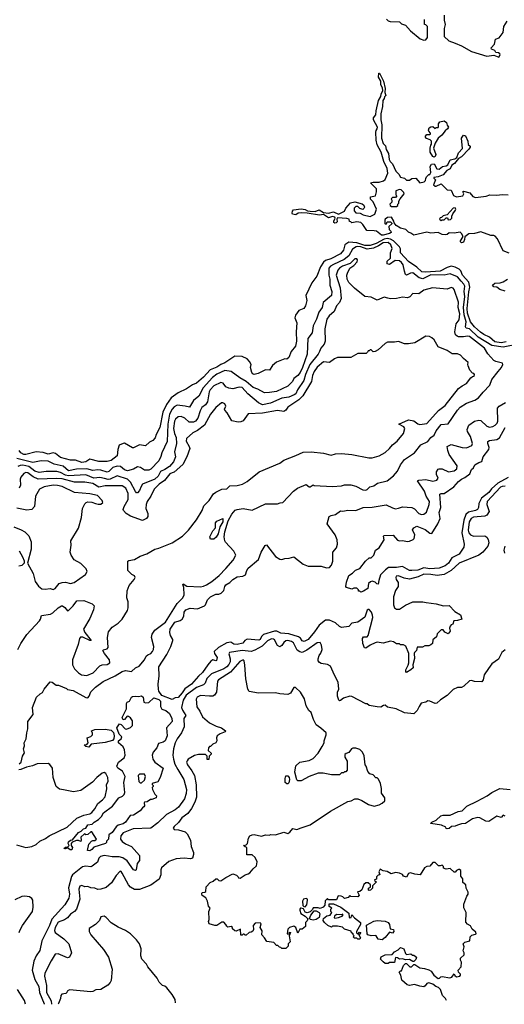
# Model space of a CAD drawing. Extents: x 2239805 to 2396427, y 665731 to 772158.
# Tile 51 of 256: x 2322804 to 2327577, y 669809 to 679512. Entities that reach past the tile are written whole.
import ezdxf

# ---------------------------------------------------------------- set-up
doc = ezdxf.new("R2010")
doc.units = 0

msp = doc.modelspace()

# ---------------------------------------------------------------- linework, layer by layer
at = {"layer": '0CON05XD'}
for points in [[(2326416.4, 679516.4), (2326435, 679500), (2326453.9, 679493.9), (2326545, 679490), (2326565, 679472.5), (2326605, 679457.5), (2326655, 679402.5), (2326747.5, 679325), (2326785, 679310), (2326805, 679312.5), (2326820, 679335), (2326820, 679445), (2326805, 679460), (2326790, 679465), (2326792.5, 679515)], [(2326985, 679557.5), (2326983.9, 679506.1), (2326993.8, 679465), (2326986.2, 679425), (2326986.2, 679345), (2327030, 679305), (2327095, 679281.4), (2327155, 679255.6), (2327255, 679197.1), (2327405, 679152.5), (2327475, 679162.5), (2327525, 679143.3), (2327536.2, 679165), (2327532.5, 679175), (2327520, 679185), (2327495, 679190), (2327485, 679207.5), (2327451.7, 679221.7), (2327447.5, 679235), (2327480.7, 679269.3), (2327491.2, 679318.8), (2327526.4, 679333.6), (2327565, 679387.5), (2327573.3, 679445), (2327605, 679497.5)], [(2327625, 677212.5), (2327564.5, 677234.5), (2327510.9, 677350.9), (2327488.1, 677378.1), (2327475, 677384), (2327445, 677386), (2327345, 677420), (2327285, 677404.3), (2327228, 677402), (2327187.5, 677372.5), (2327186.2, 677345), (2327175, 677320), (2327155, 677312.5), (2327143, 677327), (2327172.5, 677375), (2327156.7, 677405), (2327143.3, 677416.7), (2327085, 677407.5), (2327035, 677410), (2327015, 677396.7), (2326995, 677393.3), (2326965, 677396.7), (2326926.1, 677416.1), (2326855, 677407.5), (2326815, 677417.5), (2326685, 677387.5), (2326658.3, 677408.3), (2326635, 677417.5), (2326606.1, 677446.1), (2326555, 677457.5), (2326513.6, 677483.6), (2326491.7, 677511.7), (2326490, 677525), (2326465, 677567.5), (2326428.3, 677561.7), (2326403.6, 677546.4), (2326400, 677535), (2326400, 677505), (2326405, 677500), (2326418.3, 677501.7), (2326425, 677520), (2326455, 677520), (2326468.3, 677508.3), (2326468.3, 677501.7), (2326440, 677475), (2326442.5, 677445), (2326459.3, 677429.3), (2326462.5, 677415), (2326447.5, 677405), (2326385, 677387.5), (2326368, 677388), (2326317, 677427), (2326295, 677432.5), (2326223, 677433), (2326183.3, 677495), (2326165, 677513.3), (2326125, 677521.2), (2326075, 677510), (2326065, 677520), (2326051.7, 677521.7), (2326050, 677545), (2326025, 677553.3), (2325935, 677560), (2325927.5, 677545), (2325930.7, 677519.3), (2325920.7, 677509.3), (2325907, 677507), (2325897.5, 677515), (2325896.7, 677525), (2325910, 677555), (2325907.5, 677565), (2325885, 677573.8), (2325845, 677560), (2325795, 677591.2), (2325756.1, 677586.1), (2325635, 677606.7), (2325575, 677610), (2325546.1, 677603.9), (2325525, 677590), (2325492.5, 677595), (2325486.7, 677605), (2325490, 677625), (2325501.7, 677638.3), (2325575, 677647.5), (2325615, 677641.2), (2325638, 677628), (2325666.4, 677623.6), (2325715, 677622.5), (2325755, 677637.5), (2325795, 677612.5), (2325845, 677606.7), (2325895, 677618.8), (2325945, 677596.2), (2326003.9, 677626.1), (2326017.5, 677655), (2326063.6, 677706.4), (2326105, 677717.5), (2326176.1, 677696.1), (2326193.6, 677683.6), (2326198.8, 677665), (2326195, 677650), (2326185, 677642.5), (2326155, 677652.5), (2326135, 677670), (2326115, 677670), (2326100, 677655), (2326098.3, 677628.3), (2326115, 677607.5), (2326156.4, 677606.4), (2326188.3, 677588.3), (2326255, 677572), (2326303.3, 677595), (2326320, 677645), (2326287, 677717), (2326260, 677745), (2326260, 677765), (2326310, 677775), (2326320, 677815), (2326320, 677845), (2326260, 677905), (2326285, 677912.5), (2326345, 677912.5), (2326387, 677923), (2326402.5, 677937.5), (2326431.7, 677998.3), (2326423.8, 678045), (2326389.2, 678115), (2326363.3, 678205), (2326325, 678280), (2326314, 678325), (2326313.3, 678405), (2326315, 678420), (2326326.7, 678435), (2326327, 678453), (2326290, 678525), (2326290, 678545), (2326311.2, 678575), (2326314.3, 678615), (2326337.5, 678715), (2326362.5, 678755), (2326363, 678777), (2326380, 678815), (2326377, 678837), (2326360, 678875), (2326360, 678905), (2326337.5, 678945), (2326342.5, 678985), (2326347.5, 678985), (2326386.2, 678905), (2326402.5, 678835), (2326400, 678795), (2326410, 678765), (2326397.5, 678752.5), (2326393.3, 678736.7), (2326382.5, 678715), (2326378.8, 678655), (2326361.2, 678585), (2326362, 678525), (2326370.8, 678475), (2326366.7, 678345), (2326383, 678293), (2326407.7, 678267.7), (2326412.3, 678232.3), (2326435.8, 678195), (2326442.5, 678135), (2326453.6, 678113.6), (2326475, 678092.5), (2326507.7, 678017.7), (2326539.3, 677989.3), (2326555, 677960), (2326595, 677950), (2326615, 677930), (2326645, 677930), (2326665, 677947.5), (2326705, 677948.8), (2326745, 677903.3), (2326787, 677913), (2326801.7, 677928.3), (2326803, 677947), (2326812.5, 677965), (2326833.9, 677986.1), (2326842.5, 677987.5), (2326852.5, 678005), (2326847.5, 678065), (2326861.7, 678088.3), (2326885, 678090), (2326911.7, 678041.7), (2326935, 678037.5), (2326967.5, 678065), (2327005, 678071.2), (2327019.5, 678080.5), (2327045, 678132.5), (2327088.8, 678141.2), (2327110, 678155), (2327125, 678200), (2327167, 678243), (2327156.7, 678345), (2327175, 678372.5), (2327196.1, 678366.1), (2327217.5, 678315), (2327223, 678283), (2327240, 678265), (2327240, 678255), (2327227.5, 678235), (2327155, 678160), (2327127, 678143), (2327087.5, 678095), (2327060.7, 678079.3), (2327045, 678043.3), (2327012.5, 678025), (2326975, 677982.5), (2326925, 677962.5), (2326881.7, 677958.3), (2326881.7, 677951.7), (2326900, 677935), (2326880, 677885), (2326895, 677870), (2326905, 677870), (2326955, 677893.3), (2327015, 677836), (2327055, 677833.3), (2327078.3, 677778.3), (2327105, 677766), (2327170, 677775), (2327177.5, 677795), (2327167.5, 677815), (2327175, 677822.5), (2327236.7, 677805), (2327268.6, 677768.6), (2327295, 677760), (2327397.7, 677772.3), (2327435, 677786.2), (2327505, 677783.3), (2327555, 677790.5), (2327614.5, 677785.5)], [(2326885, 678157.5), (2326875, 678162.5), (2326847.5, 678205), (2326847.5, 678245), (2326852.5, 678275), (2326860, 678285), (2326860, 678315), (2326847, 678327), (2326811.7, 678341.7), (2326800, 678355), (2326800, 678365), (2326815, 678380), (2326845, 678380), (2326850, 678385), (2326850, 678395), (2326833, 678413), (2326830, 678425), (2326837.5, 678445), (2326855, 678456.7), (2326875, 678460), (2326895, 678440), (2326905, 678450), (2326925, 678450), (2326930, 678455), (2326930, 678485), (2326942.5, 678505), (2326985, 678516.7), (2327008.3, 678498.3), (2327013, 678473), (2327027, 678453), (2327017.5, 678435), (2326993.6, 678416.4), (2326962.5, 678375), (2326926.1, 678343.9), (2326897.5, 678295), (2326880, 678245), (2326903.3, 678185), (2326895, 678163.3), (2326885, 678157.5)], [(2326515, 677670), (2326528.3, 677681.7), (2326530, 677695), (2326540, 677705), (2326540, 677725), (2326551.7, 677748.3), (2326590, 677795), (2326588.3, 677808.3), (2326560, 677835), (2326545, 677840), (2326510, 677825), (2326510, 677785), (2326520, 677775), (2326505, 677760), (2326475, 677760), (2326461.7, 677748.3), (2326470, 677735), (2326470, 677715), (2326450, 677695), (2326451.7, 677681.7), (2326465, 677670), (2326515, 677670)], [(2326955, 677532.5), (2326965, 677540), (2326985, 677540), (2327005, 677560), (2327018.3, 677558.3), (2327025, 677540), (2327048.3, 677541.7), (2327060, 677555), (2327060, 677575), (2327071.7, 677598.3), (2327096.7, 677635), (2327100, 677645), (2327095, 677657.5), (2327072.5, 677655), (2327015, 677590), (2326975, 677580), (2326958.3, 677561.7), (2326945, 677560), (2326940, 677545), (2326955, 677532.5)], [(2327735, 676319.3), (2327565, 676285.2), (2327455, 676300.3), (2327320.4, 676385), (2327235, 676466.9), (2327202.5, 676472.5), (2327193.8, 676483.8), (2327201.7, 676535), (2327183.4, 676605), (2327174.8, 676675), (2327188, 676785), (2327182.2, 676835), (2327187.2, 676885), (2327178.9, 676905), (2327154, 676935), (2327115, 676976.8), (2327045, 677006.2), (2326985, 676995.2), (2326855, 676996.8), (2326775, 676958.6), (2326738.1, 676968.1), (2326675, 677016.4), (2326655, 677013.3), (2326615, 676993.3), (2326605, 677002.5), (2326592.7, 677032.7), (2326581.2, 677095), (2326565, 677119.5), (2326545, 677134.4), (2326502.1, 677137.9), (2326445, 677098.6), (2326422.5, 677105), (2326425, 677133.3), (2326456.4, 677163.6), (2326457.5, 677215), (2326472.5, 677257.5), (2326459.6, 677295), (2326433.3, 677315), (2326385, 677314.7), (2326337.2, 677282.8), (2326289.4, 677260.6), (2326225, 677250), (2326165, 677273.1), (2326135, 677277), (2326117.5, 677272.5), (2326080.7, 677249.3), (2326046.1, 677183.9), (2325999.7, 677149.7), (2325895, 677101.2), (2325865, 677083.1), (2325850.4, 677065), (2325847.7, 676995), (2325857.5, 676955), (2325857.9, 676895), (2325878.9, 676835), (2325875.5, 676795), (2325793.3, 676725), (2325782.2, 676675), (2325750.2, 676629.8), (2325728.3, 676561.7), (2325695, 676496.7), (2325684.6, 676425), (2325641.1, 676368.9), (2325636, 676215), (2325590.8, 676085), (2325566.4, 676035), (2325545, 676004.4), (2325505.8, 675975), (2325491.4, 675945), (2325445, 675901.4), (2325335, 675848.6), (2325265, 675839.4), (2325215, 675835.8), (2325150.9, 675870.9), (2325105, 675886.2), (2325035, 675947.7), (2324973.7, 675983.7), (2324886.6, 676046.6), (2324825, 676055.3), (2324745, 676017.5), (2324703.6, 675985), (2324612.3, 675885), (2324568, 675802), (2324515, 675759.2), (2324476.9, 675693.1), (2324435, 675704.3), (2324355, 675713.1), (2324325, 675697.8), (2324305, 675673.1), (2324281.3, 675625), (2324261.9, 675525), (2324255.5, 675355), (2324203.1, 675245), (2324193.6, 675206.4), (2324175.4, 675164.6), (2324095, 675084), (2324075.7, 675074.3), (2324035, 675074.3), (2323995, 675098.6), (2323965, 675104.4), (2323925, 675081.2), (2323865, 675065.8), (2323836.2, 675075), (2323798.3, 675108.3), (2323765, 675111.9), (2323721.4, 675098.6), (2323680.9, 675059.1), (2323665, 675051.5), (2323605, 675072.3), (2323575, 675075.4), (2323525, 675069.6), (2323466.8, 675086.8), (2323365, 675083.7), (2323285, 675067.1), (2323233.7, 675113.7), (2323145, 675130.8), (2323085, 675160.8), (2323016.7, 675163.3), (2322932.5, 675147.5), (2322776.6, 675186.6)], [(2327595, 676337.6), (2327545, 676327.3), (2327485, 676337.6), (2327433.1, 676383.1), (2327375, 676409.3), (2327341.7, 676431.7), (2327285, 676483.9), (2327245.6, 676535), (2327215, 676620.8), (2327210.2, 676665), (2327229.2, 676830.8), (2327236.7, 676875), (2327228.9, 676925), (2327164.7, 676995), (2327147.7, 677037.7), (2327133.6, 677053.6), (2327095, 677074.5), (2327055, 677084.6), (2327015, 677071.1), (2326945.5, 677034.5), (2326805.3, 677025.3), (2326765, 677028.1), (2326715, 677073.3), (2326635, 677130), (2326556.2, 677215), (2326555.5, 677255), (2326545.5, 677275), (2326485, 677332), (2326455, 677350.3), (2326425, 677354.3), (2326395, 677348.7), (2326314.2, 677305.8), (2326255, 677286.3), (2326205, 677288.4), (2326125, 677312.1), (2326045, 677320.8), (2326008.2, 677295), (2325995, 677239.2), (2325965, 677203.5), (2325868.8, 677155), (2325815, 677140), (2325795, 677122), (2325765.7, 677075), (2325730, 676985), (2325680.5, 676919.5), (2325623.8, 676795), (2325631.2, 676745), (2325617.7, 676692.3), (2325603, 676667), (2325555, 676646.2), (2325519.4, 676600.6), (2325514.4, 676575), (2325533.8, 676525), (2325526.2, 676435), (2325532, 676345), (2325520, 676295), (2325477.6, 676242.4), (2325455, 676182.5), (2325435, 676167.5), (2325415, 676170), (2325333.4, 676136.6), (2325293.8, 676105), (2325265, 676056.7), (2325225, 676061.2), (2325152.5, 676025), (2325115, 676014.4), (2325100.7, 676020.7), (2325090.6, 676035), (2325078.8, 676085), (2325083.3, 676115), (2325066.7, 676145), (2325045, 676170), (2324994, 676194), (2324922.7, 676197.3), (2324825, 676131.4), (2324784.7, 676115.3), (2324745, 676087.5), (2324679.5, 676060.5), (2324615, 675990.6), (2324545, 675930), (2324505, 675914), (2324445.7, 675874.3), (2324365, 675836.2), (2324294.6, 675785.4), (2324251.4, 675718.6), (2324214.4, 675645), (2324185, 675493.3), (2324147.5, 675425), (2324137.4, 675392.6), (2324116.7, 675365), (2324082.1, 675347.9), (2324045, 675314), (2323985, 675324), (2323923.9, 675293.9), (2323914.1, 675294.1), (2323835, 675337.5), (2323823, 675337), (2323785, 675320), (2323772.3, 675277.7), (2323765, 675213.3), (2323705, 675167.5), (2323665, 675159.4), (2323585, 675158.6), (2323495, 675181.2), (2323456.7, 675155), (2323415, 675148.6), (2323355, 675172.5), (2323305, 675172.5), (2323205, 675197.8), (2323155.4, 675235.4), (2323135, 675242.5), (2323085, 675231.1), (2323035, 675245.8), (2322965, 675253.1), (2322865, 675228.1), (2322845, 675228.1), (2322814.5, 675244.5), (2322800, 675265)], [(2324696, 673975), (2324768, 674035), (2324835.4, 674104.6), (2324906.2, 674185), (2324933.3, 674235), (2324912.5, 674275), (2324831.7, 674361.7), (2324823.3, 674375), (2324816.7, 674415), (2324824, 674465), (2324859.2, 674575), (2324892.4, 674637.6), (2324925, 674678.8), (2324945, 674686.7), (2325005, 674693.8), (2325093, 674677), (2325225, 674740), (2325345, 674742.5), (2325368.3, 674751.7), (2325397, 674753), (2325500, 674865), (2325540, 674895), (2325625, 674932.5), (2325655, 674910), (2325665, 674910), (2325695, 674927.5), (2325705, 674922.5), (2325885, 674912.5), (2325973, 674917), (2326005, 674927.5), (2326065, 674926.7), (2326115, 674916.7), (2326185, 674880), (2326213, 674877), (2326225, 674882.5), (2326253, 674907), (2326291.7, 674918.3), (2326330, 674945), (2326423.6, 674966.4), (2326485, 675016.7), (2326525.8, 675064.2), (2326555.8, 675124.2), (2326595, 675178.8), (2326693.3, 675245), (2326755, 675323.8), (2326823.8, 675355), (2326855, 675394), (2326885, 675418.8), (2326905, 675458.8), (2326955, 675523.8), (2327025, 675528), (2327116.4, 675663.6), (2327144, 675695), (2327205, 675734.2), (2327285.8, 675764.2), (2327323.9, 675786.1), (2327368.3, 675841.7), (2327435, 675910), (2327454.6, 675965.4), (2327516.2, 676045), (2327550, 676085), (2327562.5, 676115), (2327558.3, 676128.3), (2327492.7, 676142.7), (2327475, 676153.8), (2327415, 676218.8), (2327380.8, 676275), (2327235, 676389.5), (2327215, 676393.5), (2327175, 676386.4), (2327127.8, 676387.8), (2327111.7, 676391.7), (2327096.2, 676406.2), (2327088.9, 676435), (2327099.1, 676495), (2327104.6, 676515.4), (2327132.5, 676555), (2327138.2, 676615), (2327122.1, 676675), (2327125, 676727.5), (2327084.1, 676854.1), (2327075, 676866.2), (2327055, 676873.8), (2327015, 676856.2), (2326869.3, 676870.7), (2326784.1, 676845.9), (2326735, 676810), (2326675, 676813.3), (2326647.9, 676782.1), (2326625, 676771.4), (2326575, 676778), (2326515, 676766), (2326455, 676762.5), (2326431.2, 676768.8), (2326393.9, 676776.1), (2326325, 676747.5), (2326265, 676776.7), (2326205, 676783.3), (2326102.5, 676865), (2326045, 676922.5), (2326031.2, 676955), (2326028, 676995), (2326032.9, 677015), (2326057.1, 677062.9), (2326095, 677090), (2326129.2, 677125), (2326132, 677145), (2326125, 677153.8), (2326105, 677155.7), (2326060.8, 677109.2), (2325985, 677083.1), (2325954.4, 677065), (2325936.7, 677045), (2325922.5, 676995), (2325960.5, 676870.5), (2325971.4, 676765), (2325953.5, 676725), (2325925, 676693.8), (2325903, 676637), (2325852, 676595), (2325830.3, 676559.7), (2325809.4, 676465), (2325812.5, 676345), (2325802.5, 676315), (2325771.9, 676275), (2325757.2, 676242.8), (2325743.8, 676215), (2325661.1, 676115), (2325619.2, 676015), (2325602.1, 675957.9), (2325540.6, 675865), (2325524.5, 675825.5), (2325508, 675815), (2325455, 675791.2), (2325385, 675783.6), (2325275, 675734.5), (2325195, 675715.5), (2325155, 675735.6), (2325051.4, 675825), (2324995, 675886.9), (2324965, 675891.5), (2324905, 675874.5), (2324865, 675880), (2324836, 675895), (2324808.8, 675928.8), (2324785, 675938), (2324717.1, 675905), (2324681.8, 675865), (2324670.5, 675845), (2324653.8, 675745), (2324635, 675716.9), (2324599.1, 675690.9), (2324582.5, 675657.5), (2324557.8, 675585), (2324535, 675556.9), (2324515, 675545.5), (2324475, 675545.6), (2324432, 675585), (2324395, 675601.9), (2324365, 675598.6), (2324337.5, 675575), (2324328.1, 675555), (2324320.4, 675485), (2324330.5, 675435), (2324346.4, 675395), (2324350, 675335), (2324329.2, 675255), (2324339.2, 675205), (2324320.8, 675155), (2324281.2, 675108.8), (2324235, 675078.5), (2324189.8, 675060.2), (2324166.7, 675015), (2324134.3, 674985), (2324015.4, 674934.6), (2323999.3, 674910.7), (2323985, 674871.2), (2323965, 674848), (2323955, 674848.8), (2323945, 674862), (2323895, 674955.5), (2323865, 674985.3), (2323765, 675018.1), (2323695, 674983.7), (2323675, 674981.6), (2323640.9, 674989.1), (2323595, 674998.9), (2323535, 674993.2), (2323455, 675026.7), (2323285, 675015.6), (2323254.2, 675024.2), (2323205, 675051.1), (2323168.5, 675058.5), (2323065, 675058.2), (2322995, 675048.8), (2322955, 675063.4), (2322895, 675108.4), (2322836.6, 675123.4), (2322809.8, 675120.2), (2322785, 675108.9)], [(2327585, 676837.5), (2327534.1, 676854.1), (2327505, 676877.5), (2327475, 676880), (2327460, 676895), (2327483, 676917), (2327535, 676920), (2327565, 676930), (2327610, 676955)], [(2322784.6, 673305.4), (2322814.6, 673365.4), (2322875, 673452.5), (2323000.5, 673589.5), (2323010.6, 673605), (2323018.8, 673641.2), (2323107.5, 673655), (2323132.3, 673667.7), (2323182.6, 673717.4), (2323215, 673735.8), (2323225.6, 673735.6), (2323250.3, 673720.3), (2323275, 673686.7), (2323285, 673688.8), (2323331.4, 673735), (2323365.9, 673784.1), (2323435, 673788), (2323517, 673757), (2323537.5, 673735), (2323532.5, 673695), (2323495, 673612.5), (2323433.8, 673505), (2323444.5, 673474.5), (2323507.5, 673395), (2323495, 673394.4), (2323425, 673425.7), (2323404.4, 673425.6), (2323393.8, 673415), (2323380, 673355), (2323324.2, 673205), (2323324, 673155), (2323345, 673113.8), (2323383.8, 673075), (2323413.3, 673055), (2323465, 673048.1), (2323526.7, 673075), (2323595, 673143.3), (2323615, 673153.3), (2323665, 673158.8), (2323693.3, 673175), (2323688.5, 673205), (2323638, 673265), (2323623.8, 673296.2), (2323627.5, 673302.5), (2323665, 673312), (2323675.8, 673324.2), (2323668.8, 673425), (2323680.3, 673479.7), (2323715.8, 673524.2), (2323774.1, 673565.9), (2323813.3, 673605), (2323865, 673690), (2323872.5, 673715), (2323872.5, 673775), (2323860, 673815), (2323863.8, 673885), (2323883.3, 673935), (2323932.5, 673995), (2323940, 674015), (2323935, 674030), (2323910, 674045), (2323870, 674085), (2323870, 674175), (2323878.3, 674181.7), (2323935, 674192.5), (2323990, 674225), (2324055, 674246.7), (2324135, 674293.3), (2324175, 674303.8), (2324305, 674356.2), (2324406.4, 674423.6), (2324468.3, 674481.7), (2324546.2, 674583.8), (2324600, 674675), (2324619.5, 674720.5), (2324670, 674775), (2324711.7, 674838.3), (2324735, 674857.5), (2324795, 674884.2), (2324845, 674890), (2324875, 674920), (2324947.3, 674922.7), (2324997.5, 674935), (2325045, 674961.2), (2325162.5, 675055), (2325365, 675143.3), (2325405, 675170), (2325523.9, 675216.1), (2325595, 675251.2), (2325675, 675253.8), (2325795, 675238.8), (2325871.7, 675221.7), (2325915, 675233.8), (2325975, 675236.2), (2326075, 675228), (2326244.2, 675194.2), (2326275, 675194), (2326345, 675213.3), (2326405, 675247.5), (2326447.5, 675285), (2326475, 675322.5), (2326521.7, 675358.3), (2326583.3, 675435), (2326597.5, 675485), (2326588.3, 675498.3), (2326540, 675525), (2326635, 675570), (2326685, 675560), (2326725, 675530), (2326745, 675523.8), (2326815, 675533.8), (2326930.5, 675659.5), (2326995, 675711.2), (2327125, 675876.2), (2327161.2, 675905), (2327203.4, 675926.6), (2327246.1, 675983.9), (2327263, 675997), (2327279.3, 676000.7), (2327282.5, 676015), (2327277.5, 676025), (2327265, 676030), (2327239.3, 676059.3), (2327221.7, 676101.7), (2327217.5, 676115), (2327222.5, 676135), (2327175, 676172.5), (2327146.7, 676205), (2327117.7, 676217.7), (2327065, 676218.8), (2327015, 676251.2), (2326925, 676287.5), (2326885, 676357.5), (2326865, 676377.5), (2326839.3, 676389.3), (2326805, 676392.5), (2326695, 676327.5), (2326635, 676317.5), (2326595, 676317.5), (2326535, 676340), (2326495, 676333.3), (2326427, 676333), (2326405, 676322.5), (2326335, 676257.5), (2326305, 676242.5), (2326285, 676240), (2326265, 676260), (2326255, 676260), (2326245, 676250), (2326235, 676250), (2326230, 676235), (2326217, 676223), (2326135, 676222.5), (2326065, 676182.5), (2325935, 676183.3), (2325905, 676171.2), (2325855, 676133.8), (2325795, 676140), (2325735, 676087.5), (2325705, 676043.8), (2325686.9, 676005), (2325678.9, 675945), (2325593.2, 675805), (2325555, 675765.5), (2325493.7, 675726.3)], [(2325493.7, 675726.3), (2325446, 675695), (2325426.2, 675663.8), (2325405, 675651.4), (2325345, 675661.4), (2325195, 675633.5), (2325055, 675626.7), (2325005, 675560), (2324981.7, 675548.3), (2324955, 675546.7), (2324895, 675557.5), (2324848.8, 675638.8), (2324823.3, 675665), (2324820, 675675), (2324833.8, 675705), (2324826.2, 675725), (2324805, 675736), (2324792.5, 675735), (2324735, 675688.8), (2324684.2, 675625), (2324624.4, 675515.6), (2324555.4, 675464.6), (2324510.2, 675439.8), (2324446, 675385), (2324445, 675357.5), (2324474.2, 675305), (2324478.6, 675285), (2324449.2, 675205), (2324410.9, 675129.1), (2324325.9, 675054.1), (2324305, 675045.3), (2324283.8, 675035), (2324228.9, 674971.1), (2324179.2, 674935), (2324128.6, 674885), (2324095.8, 674815), (2324060, 674765), (2324049.4, 674735), (2324046.9, 674695), (2324065.8, 674645), (2324065.8, 674615), (2324053.3, 674595), (2324015, 674576), (2323895, 674618.1), (2323852.5, 674645), (2323827.5, 674675), (2323823.3, 674685), (2323834, 674715), (2323874.2, 674785), (2323873, 674843), (2323848.8, 674895), (2323815, 674916.9), (2323645, 674919.5), (2323585, 674906.4), (2323525, 674942.8), (2323445.4, 674955.4), (2323345, 674955.4), (2323222.7, 674987.3), (2323165, 674992.2), (2322985, 674985.3), (2322936.6, 675006.6), (2322885, 675047.5), (2322865, 675051.1), (2322845, 675040.6), (2322814.4, 675005), (2322808.5, 674985), (2322811.4, 674925), (2322799.2, 674895)], [(2324405, 672879.6), (2324365, 672831.5), (2324335, 672828.1), (2324305, 672811.9), (2324205, 672852.7), (2324176.2, 672895), (2324170, 672915), (2324169.1, 672965), (2324179.4, 673045), (2324175.7, 673135), (2324251.9, 673255), (2324292.5, 673335), (2324312.7, 673392.7), (2324314.2, 673405), (2324288.8, 673445), (2324281.7, 673471.7), (2324285.7, 673505), (2324330.8, 673575), (2324385, 673591.4), (2324406, 673605), (2324422, 673635), (2324424.3, 673675), (2324442, 673695), (2324481.7, 673711.7), (2324555, 673707.5), (2324623.6, 673736.4), (2324633.6, 673746.4), (2324654.2, 673795.8), (2324683.3, 673825), (2324735, 673849.4), (2324765, 673850), (2324789.1, 673860.9), (2324813.5, 673886.5), (2324823.3, 673925), (2324835, 673942.5), (2324875.4, 673964.6), (2324905, 673995.6), (2324945, 674020.8), (2325002.7, 674027.3), (2325027.5, 674042.5), (2325040, 674085), (2325055, 674108), (2325155, 674193.3), (2325184.2, 674265), (2325221.2, 674328.8), (2325235, 674336.7), (2325322.4, 674222.4), (2325365, 674197.1), (2325385, 674194), (2325415, 674203.8), (2325460, 674205), (2325505, 674218), (2325597.7, 674147.7), (2325645, 674126), (2325775, 674127.8), (2325825, 674110), (2325856.7, 674115), (2325876, 674135), (2325888.8, 674175), (2325890, 674265), (2325925, 674306.7), (2325935.7, 674345), (2325932.5, 674385), (2325910, 674435), (2325831.2, 674545), (2325852.5, 674615), (2325873.6, 674626.4), (2325915, 674637.5), (2325965, 674672.5), (2325987.5, 674667.5), (2326035, 674680), (2326115, 674673.8), (2326185.9, 674705.9), (2326275, 674709.2), (2326415, 674730), (2326475, 674700.6), (2326505, 674693.1), (2326535, 674696.9), (2326575, 674712.9), (2326665, 674705.6), (2326691.3, 674691.3), (2326734.6, 674644.6), (2326763, 674637), (2326785, 674640), (2326811.5, 674658.5), (2326838.6, 674735), (2326841.9, 674765), (2326808.9, 674815), (2326791.1, 674865), (2326722, 674968), (2326736, 674974), (2326805, 674979.6), (2326874.3, 674965.7), (2326912.5, 674975), (2326927.5, 674995), (2326910.3, 675030.3), (2326910.8, 675055), (2326925, 675082.5), (2326935, 675086.7), (2326965, 675086.2), (2327027.1, 675057.1), (2327083.5, 675066.5), (2327110, 675085), (2327114.2, 675115), (2327035.6, 675225.6), (2327020.6, 675265), (2327016.2, 675305), (2327055, 675326.7), (2327162.3, 675297.7), (2327205, 675292.9), (2327257.5, 675315), (2327263.3, 675335), (2327243.8, 675405), (2327213.8, 675455), (2327211.2, 675475), (2327229.2, 675515), (2327283.8, 675556.2), (2327325, 675565.6), (2327345, 675563.1), (2327405, 675507.5), (2327430, 675495), (2327465, 675502), (2327486, 675515), (2327505.4, 675534.6), (2327514.5, 675555.5), (2327508.9, 675685), (2327525.8, 675705), (2327590.5, 675739.5)], [(2327615, 674999.2), (2327513.8, 674946.2), (2327452, 674888), (2327425, 674852.7), (2327352.6, 674797.4), (2327326.9, 674745), (2327323.3, 674705), (2327313.6, 674686.4), (2327293.8, 674675), (2327225, 674657.9), (2327200, 674635), (2327178.8, 674581.2), (2327160.4, 674455), (2327182.5, 674345), (2327179.2, 674315), (2327132, 674245), (2327061.6, 674208.4), (2327027.8, 674155), (2326995, 674131.1), (2326935, 674105.6), (2326845, 674101.1), (2326785, 674108.7), (2326725, 674088.5), (2326665, 674082.5), (2326645, 674085.6), (2326575, 674123.1), (2326515, 674113.2), (2326436.7, 674113.3), (2326407.8, 674092.2), (2326359.5, 674040.5), (2326340, 673985), (2326335, 673950), (2326321.7, 673951.7), (2326305, 673970), (2326275, 673977.5), (2326258.3, 673971.7), (2326240, 673955), (2326232.5, 673905), (2326190.7, 673879.3), (2326165, 673870), (2326155, 673880), (2326141.7, 673881.7), (2326140, 673895), (2326125, 673910), (2326095, 673910), (2326075, 673900), (2326022.5, 673915), (2326016.7, 673925), (2326021.7, 673968.3), (2326046.7, 674035), (2326082.3, 674057.7), (2326111.7, 674088.3), (2326155, 674102.5), (2326210, 674175), (2326245, 674207.5), (2326265, 674210), (2326292.5, 674235), (2326307.5, 674285), (2326345, 674308.8), (2326387.5, 674375), (2326392.5, 674385), (2326388.3, 674421.7), (2326395, 674430), (2326481.7, 674431.7), (2326525, 674382.5), (2326545, 674376.7), (2326575, 674380), (2326625, 674370), (2326645, 674372), (2326680.5, 674389.5), (2326689.5, 674400.5), (2326696.7, 674435), (2326673.3, 674485), (2326687.5, 674505), (2326715, 674520), (2326797.7, 674487.7), (2326845, 674453.3), (2326865, 674450), (2326924.2, 674545), (2326944.3, 674595), (2326936.9, 674655), (2326951.1, 674705), (2326943.8, 674835), (2326955, 674841.2), (2326985, 674842.9), (2327081.7, 674908.3), (2327125, 674960), (2327154.3, 674985), (2327188.8, 675001.2), (2327236.2, 675035), (2327255, 675080), (2327272.5, 675095), (2327286.7, 675125), (2327325, 675148.8), (2327355, 675156.7), (2327368, 675205), (2327425, 675277.5), (2327428.6, 675295), (2327413.9, 675336.1), (2327414, 675356), (2327430, 675365), (2327505, 675374.3), (2327529.3, 675390.7), (2327585.6, 675494.4)], [(2322745, 674514), (2322820, 674485), (2322856, 674465), (2322894.5, 674424.5), (2322916.7, 674365), (2322917.5, 674295), (2322880, 674155), (2322937.5, 674055), (2322957.5, 673975), (2322990.7, 673930.7), (2323023, 673903), (2323055, 673900), (2323105, 673907.5), (2323135, 673897.5), (2323155, 673907.5), (2323194.4, 673955.6), (2323222.8, 673967.2), (2323255, 673969.5), (2323305, 673956), (2323340, 673965), (2323452.5, 674045), (2323467.5, 674075), (2323459.3, 674099.3), (2323405, 674152.5), (2323340.7, 674190.7), (2323310, 674235), (2323300, 674265), (2323312.5, 674335), (2323306.7, 674375), (2323385, 674500), (2323413.3, 674605), (2323423.3, 674695), (2323445, 674740), (2323460, 674755), (2323475, 674760), (2323515, 674756.7), (2323550, 674745), (2323577, 674737), (2323605, 674737.5), (2323622.5, 674755), (2323616.7, 674775), (2323571.7, 674821.7), (2323495, 674838.8), (2323345, 674851.1), (2323222.5, 674912.5), (2323177.2, 674922.8), (2323133.8, 674923.8), (2323045, 674910), (2323000.8, 674885), (2322960.8, 674815), (2322951.2, 674715), (2322923.3, 674685), (2322875, 674677.1), (2322775, 674698)], [(2327585, 674915.3), (2327555, 674913.2), (2327540.9, 674905), (2327409.1, 674765), (2327405.5, 674735), (2327426.7, 674665), (2327405, 674628.9), (2327385, 674618.5), (2327275, 674610.8), (2327250.5, 674595), (2327232.5, 674565), (2327222.9, 674482.9), (2327229.1, 674455), (2327244.4, 674435), (2327275, 674422.7), (2327385, 674426.2), (2327405, 674411.2), (2327419.1, 674389.1), (2327424.4, 674355), (2327416.7, 674325), (2327365.6, 674265), (2327325, 674234.5), (2327132, 674155), (2327055.5, 674084.5), (2326986.2, 674043.8), (2326915, 674035.4), (2326855, 674045.3), (2326785, 674047.8), (2326728, 674022), (2326645, 673999.2), (2326589.5, 674009.5), (2326535, 674032.5), (2326510.7, 674029.3), (2326507.5, 674015), (2326513.3, 673995), (2326533.3, 673965), (2326533.6, 673926.4), (2326504.4, 673885.6), (2326484.5, 673825.5), (2326484.4, 673744.4), (2326496.2, 673715), (2326515, 673702.2), (2326545, 673701.9), (2326605, 673743.3), (2326675, 673776.7), (2326775, 673776.7), (2326807, 673767), (2326905, 673756.7), (2326977, 673737), (2327035, 673737.5), (2327090.7, 673680.7), (2327145, 673647.5), (2327160, 673605), (2327115, 673590), (2327081.7, 673588.3), (2327070, 673555), (2327055, 673550), (2327043, 673537), (2327037.5, 673515), (2327042.5, 673485), (2327025, 673460), (2326990, 673475), (2326975, 673500), (2326955, 673500), (2326915, 673460), (2326908.3, 673431.7), (2326875, 673400), (2326870, 673365), (2326855, 673350), (2326835, 673342.5), (2326795, 673342.5), (2326771.7, 673328.3), (2326720.7, 673329.3), (2326713.9, 673296.1), (2326693.3, 673276.7), (2326690, 673265), (2326694.3, 673215.7), (2326676.7, 673155), (2326680, 673125), (2326656.7, 673106.7), (2326615, 673080), (2326608, 673088), (2326607.5, 673105), (2326630.3, 673149.7), (2326636, 673175), (2326638, 673265), (2326607, 673337), (2326585, 673350), (2326555, 673350), (2326545, 673360), (2326515, 673360), (2326485, 673380), (2326455, 673387.5), (2326385, 673367.5), (2326325, 673376.7), (2326305, 673372.5), (2326255, 673349.2), (2326215, 673318.6), (2326201.9, 673321.9), (2326183.8, 673365), (2326179.2, 673415), (2326190, 673430), (2326225, 673430), (2326238.1, 673445), (2326281.7, 673621.7), (2326280.8, 673645), (2326270, 673675), (2326245, 673700), (2326235, 673701.2), (2326225, 673693.3), (2326203.3, 673625), (2326135, 673574), (2326075, 673563.8), (2326045, 673531.2), (2325975, 673520.8), (2325955, 673530.8), (2325915, 673568.8), (2325854.4, 673594.4), (2325815, 673594.4), (2325754.4, 673545), (2325708.9, 673481.1), (2325644.2, 673405), (2325605, 673385.8), (2325585, 673392), (2325568.5, 673418.5), (2325551.8, 673431.8), (2325455, 673460), (2325377, 673467), (2325335.3, 673485.3), (2325315, 673487.5), (2325205.3, 673454.7), (2325184.4, 673435), (2325172.5, 673405), (2325161.1, 673398.9), (2325045, 673406.7), (2325021.2, 673395), (2325002.5, 673367.5), (2324945, 673354.6), (2324915, 673359.4), (2324885, 673376.9), (2324845, 673371.8), (2324763.8, 673325), (2324720, 673285), (2324723.3, 673265), (2324748, 673225), (2324743, 673197), (2324735, 673193.3), (2324705, 673202.5), (2324688.3, 673191.7), (2324655.7, 673154.3), (2324605, 673077.5), (2324566.2, 673043.8), (2324495, 672963.1), (2324431.5, 672918.5), (2324405, 672879.6)], [(2324715, 674391.4), (2324685, 674393.8), (2324675.8, 674415), (2324707.1, 674475), (2324734, 674505), (2324733.6, 674555), (2324745, 674568.9), (2324805, 674597.5), (2324806, 674565), (2324777, 674513), (2324757.8, 674445), (2324737.9, 674412.1), (2324715, 674391.4)], [(2322795, 674130), (2322830, 674135), (2322851.7, 674158.3), (2322852.5, 674175), (2322835.9, 674215.9), (2322802.5, 674275)], [(2327582.5, 674325), (2327572.5, 674285), (2327580, 674255)], [(2322800.7, 672179.3), (2322817.5, 672195), (2322832.5, 672255), (2322853, 672287), (2322843.3, 672325), (2322851.2, 672355), (2322850, 672385), (2322868.8, 672425), (2322873.8, 672485), (2322886.1, 672523.9), (2322883.8, 672595), (2322936.2, 672665), (2322930.8, 672735), (2322970, 672835), (2323005, 672870), (2323029.3, 672880.7), (2323044.2, 672915.8), (2323105, 672986.7), (2323123.6, 672983.6), (2323163, 672953), (2323185, 672952.5), (2323265, 672920), (2323275, 672910), (2323331.7, 672901.7), (2323455, 672832.5), (2323475, 672830), (2323490, 672845), (2323505, 672887.5), (2323550, 672935), (2323625, 672988.8), (2323745, 673046), (2323815, 673088), (2323845, 673098.8), (2323905, 673090), (2323946, 673124), (2323979.7, 673140.3), (2324032.5, 673205), (2324050.5, 673239.5), (2324065, 673253.3), (2324095, 673266.7), (2324113.3, 673285), (2324123.8, 673305), (2324126.1, 673333.9), (2324103.8, 673425), (2324108.8, 673455), (2324135.6, 673494.4), (2324240, 673575), (2324355, 673758), (2324412, 673815), (2324424, 673845), (2324421.2, 673915), (2324410, 673945), (2324415, 673952.5), (2324449.3, 673929.3), (2324585, 673924.3), (2324615, 673928.6), (2324645, 673941.4), (2324696, 673975)], [(2327585, 673302.5), (2327553.6, 673276.4), (2327519.3, 673210.7), (2327456.1, 673163.9), (2327421.2, 673118.8), (2327380, 673055), (2327367.5, 673005), (2327355, 672987.5), (2327285, 672990), (2327255, 673000), (2327235, 672996.7), (2327180, 672945), (2327155, 672932.5), (2327115, 672930), (2327075, 672912.5), (2327015, 672853.3), (2326949.5, 672810.5), (2326914, 672776), (2326895, 672774), (2326845, 672795.8), (2326825, 672798), (2326804.2, 672785.8), (2326760, 672775), (2326737.5, 672745), (2326720, 672705), (2326685, 672671.4), (2326595, 672680), (2326511.7, 672721.7), (2326428.3, 672738.3), (2326405, 672755.8), (2326387.5, 672755), (2326362.5, 672737.5), (2326325, 672740.6), (2326245, 672752.5), (2326225, 672770), (2326215, 672770), (2326075, 672842.5), (2326056.4, 672846.4), (2325995, 672827.5), (2325965, 672803.3), (2325955, 672800), (2325946.1, 672806.1), (2325935.7, 672845), (2325936, 672884), (2325946.7, 672915), (2325942.5, 672985), (2325903.3, 673053.3), (2325865, 673140), (2325835, 673157.5), (2325775, 673167.5), (2325757, 673177), (2325742.5, 673195), (2325742.5, 673215), (2325753.3, 673245), (2325771.2, 673268.8), (2325784, 673305), (2325777, 673347), (2325763.8, 673373.8), (2325735, 673372), (2325632.4, 673297.6), (2325585, 673276.5), (2325562.6, 673282.6), (2325538.7, 673298.7), (2325500.7, 673370.7), (2325480, 673385), (2325445, 673394.6), (2325425, 673389.5), (2325407.1, 673375), (2325385, 673343.3), (2325365, 673333.3), (2325345, 673343.3), (2325315, 673401.1), (2325305, 673408.2), (2325285, 673409.6), (2325245, 673392.1), (2325191.2, 673338.8), (2325121.7, 673298.3), (2325084.6, 673285.4), (2324995, 673294.7), (2324870, 673275), (2324865.8, 673264.2), (2324878.5, 673215), (2324877.8, 673185), (2324865, 673156.7), (2324845.4, 673135), (2324815, 673114), (2324694.8, 673065.2), (2324649, 673021), (2324630, 672975), (2324615, 672958.5), (2324545, 672931.2), (2324442.7, 672855), (2324414, 672805), (2324399.5, 672735), (2324407.3, 672707.3), (2324440, 672655), (2324420.6, 672625), (2324425.7, 672545), (2324398.9, 672485), (2324355, 672426), (2324335, 672386.7), (2324318, 672325), (2324314.2, 672265), (2324319.2, 672225), (2324332.9, 672175), (2324362.3, 672122.3), (2324422.5, 672025), (2324445.6, 671925), (2324442.7, 671885), (2324426.3, 671833.7), (2324367.8, 671752.2), (2324335, 671725.8), (2324249.5, 671680.5), (2324165, 671598.8), (2324095, 671543.3), (2323922.2, 671537.8), (2323825, 671498.1), (2323800.6, 671469.4), (2323798.5, 671435), (2323812.7, 671412.7), (2323845, 671391.4), (2323905.5, 671365.5), (2323984, 671275), (2323984.1, 671225.9), (2323961.2, 671195), (2323952.5, 671135), (2323945, 671127.5), (2323925, 671134), (2323862.5, 671222.5), (2323821.7, 671251.7), (2323785, 671262.7), (2323715, 671261.8), (2323678.2, 671268.2), (2323635, 671275.5), (2323601.2, 671265), (2323585, 671250), (2323570, 671210), (2323518.3, 671171.7), (2323505, 671163.8), (2323455, 671170), (2323423.3, 671165), (2323325.6, 671085), (2323315, 671069.2), (2323286.3, 670956.3), (2323293.7, 670893.7), (2323288.5, 670855), (2323250.2, 670789.8), (2323121, 670649), (2323097.3, 670585), (2323024, 670435), (2323001.7, 670338.3), (2322967.1, 670285), (2322944.4, 670235), (2322927.1, 670145), (2322951.9, 670055), (2322994.4, 669985), (2323000.9, 669925), (2323044.4, 669815), (2323045.5, 669810.5)], [(2327007.3, 669845.4), (2326997.5, 669865), (2326967.5, 669895), (2326950, 669955), (2326930, 669975), (2326903.9, 669983.9), (2326875, 670006.7), (2326835, 670020), (2326815, 670012.5), (2326799.3, 669990.7), (2326785, 669982.5), (2326745, 669987.5), (2326693.6, 670003.6), (2326645, 669993.8), (2326620.5, 670000.5), (2326567.5, 670047.5), (2326556.7, 670096.7), (2326542.5, 670125), (2326555, 670140), (2326565, 670140), (2326585, 670190), (2326605, 670210), (2326615, 670210), (2326648.3, 670178.3), (2326661.7, 670178.3), (2326685, 670200), (2326695, 670200), (2326745, 670167.5), (2326791.7, 670161.7), (2326835, 670147.5), (2326857.5, 670135), (2326883.3, 670095), (2326925, 670062.5), (2326940, 670065), (2326951.7, 670078.3), (2326965, 670082.5), (2327041.7, 670068.3), (2327060, 670075), (2327085, 670110), (2327091.7, 670091.7), (2327105, 670080), (2327140, 670085), (2327147.5, 670095), (2327147, 670107), (2327127.5, 670125), (2327122.5, 670145), (2327151.7, 670178.3), (2327156.7, 670225), (2327147.5, 670245), (2327147.5, 670265), (2327182.5, 670295), (2327182.5, 670315), (2327172.5, 670335), (2327182.5, 670375), (2327172.5, 670405), (2327188.3, 670421.7), (2327236.4, 670433.6), (2327240, 670475), (2327258.3, 670491.7), (2327295, 670500), (2327300, 670505), (2327298.3, 670518.3), (2327260.7, 670550.7), (2327243, 670583), (2327215, 670597.5), (2327197, 670617), (2327202.5, 670715), (2327178.3, 670758.3), (2327177.5, 670795), (2327207.5, 670875), (2327222.5, 670895), (2327223, 670913), (2327202.5, 670955), (2327197.5, 670985), (2327168.3, 671008.3), (2327170, 671045), (2327150.7, 671070.7), (2327148.3, 671128.3), (2327135, 671137.5), (2327125, 671136.7), (2327105, 671127.5), (2327095, 671112.5), (2327085, 671112.5), (2327045, 671147.5), (2327005, 671140), (2326980, 671150), (2326977, 671167), (2326965, 671180), (2326945, 671172.5), (2326930, 671175), (2326897, 671207), (2326873, 671207), (2326845, 671170), (2326813.6, 671166.4), (2326792.5, 671155), (2326750, 671085), (2326695, 671090), (2326655, 671103.3), (2326633.6, 671096.4), (2326615, 671062.5), (2326585, 671072.5), (2326575, 671087.5), (2326545, 671102.5), (2326505, 671106.7), (2326463.6, 671093.6), (2326425, 671117.5), (2326383, 671123), (2326355, 671140), (2326340, 671115), (2326350, 671085), (2326335, 671080), (2326320, 671065), (2326318.3, 671041.7), (2326300, 671035), (2326301.7, 671021.7), (2326320, 671015), (2326280, 670975), (2326280, 670955), (2326260, 670935), (2326245, 670930), (2326240, 670935), (2326240, 670955), (2326258.3, 670961.7), (2326260, 670985), (2326237, 671007), (2326215, 671007.5), (2326195, 670990), (2326173, 670937), (2326155, 670920), (2326131.7, 670918.3), (2326147.5, 670885), (2326135, 670867.5), (2326065, 670870), (2326055, 670880), (2326038.3, 670861.7), (2326005, 670852.5), (2325988.3, 670868.3), (2325970, 670875), (2325941.7, 670878.3), (2325925, 670840), (2325865, 670837.5), (2325845, 670840), (2325835, 670850), (2325813, 670827), (2325810, 670785), (2325793, 670767), (2325765, 670752.5), (2325745, 670760), (2325695, 670760), (2325688.3, 670741.7), (2325665, 670720), (2325647, 670713), (2325635, 670710), (2325616.4, 670716.4), (2325598.3, 670748.3), (2325577.5, 670757.5), (2325570, 670755), (2325562.5, 670747.5), (2325563, 670737), (2325573.8, 670705), (2325617.3, 670677.3), (2325641.7, 670651.7), (2325637, 670633), (2325620, 670615), (2325620, 670575), (2325585, 670550), (2325565, 670550), (2325545, 670510), (2325522.5, 670565), (2325505, 670580), (2325463, 670567), (2325445, 670550), (2325440, 670505), (2325460, 670500), (2325461.7, 670518.3), (2325470, 670515), (2325457.5, 670485), (2325467.5, 670425), (2325450, 670405), (2325448.3, 670381.7), (2325425, 670360), (2325385, 670360), (2325375, 670370), (2325361.7, 670371.7), (2325348.3, 670388.3), (2325335, 670390), (2325307, 670417), (2325237.5, 670427.5), (2325216.7, 670465), (2325190, 670495), (2325191.7, 670531.7), (2325172.5, 670565), (2325181.7, 670601.7), (2325171.7, 670611.7), (2325125, 670610), (2325103, 670587), (2325107.5, 670545), (2325099.3, 670530.7), (2325085, 670520), (2325063, 670517), (2325035, 670490), (2325025, 670490), (2325015, 670500), (2325005, 670500), (2324995, 670490), (2324981.7, 670491.7), (2324978.3, 670548.3), (2324935, 670530), (2324923, 670533), (2324901.7, 670551.7), (2324900, 670565), (2324887, 670577), (2324855, 670570), (2324845, 670577.5), (2324836.1, 670596.1), (2324815, 670617.5), (2324795, 670617.5), (2324745, 670586.7), (2324725, 670586.7), (2324671.7, 670601.7), (2324662.5, 670625), (2324670, 670645), (2324667.5, 670725), (2324680, 670755), (2324662.5, 670775), (2324652.5, 670825), (2324637, 670857), (2324602.3, 670882.3), (2324596.7, 670895), (2324597.5, 670905), (2324605, 670910), (2324627, 670913), (2324638.3, 670921.7), (2324640, 670965), (2324680.7, 671009.3), (2324708.3, 671021.7), (2324735, 671046.2), (2324750, 671045), (2324765, 671027.5), (2324785, 671026.7), (2324835, 671060), (2324905, 671093.3), (2324940.7, 671080.7), (2324957.5, 671065), (2324960, 671055), (2324975, 671053.3), (2325023.9, 671086.1), (2325055, 671093.3), (2325072.5, 671105), (2325103.3, 671145), (2325136.7, 671175), (2325141.7, 671211.7), (2325122.5, 671255), (2325095, 671282.5), (2325041.7, 671281.7), (2325040, 671355), (2325025, 671360), (2325010, 671375), (2325035, 671380), (2325047, 671393), (2325057.5, 671445), (2325070.7, 671469.3), (2325095, 671480), (2325115, 671481.2), (2325185, 671466.2), (2325225, 671478.8), (2325263, 671477), (2325277, 671483), (2325325, 671477.5), (2325405, 671506), (2325445, 671493.3), (2325465, 671506.7), (2325495, 671542.5), (2325535, 671530), (2325575, 671548.8), (2325663.6, 671576.4), (2325865, 671711.2), (2326035, 671806.7), (2326070, 671815), (2326105, 671832.5), (2326135, 671832.5), (2326175, 671817.5), (2326239.3, 671779.3), (2326295, 671760), (2326345, 671773.3), (2326375, 671792.5), (2326400, 671815), (2326400, 671845), (2326368.3, 671888.3), (2326367.5, 671935), (2326357.5, 671985), (2326338.3, 672028.3), (2326325, 672040), (2326311.7, 672041.7), (2326285, 672070), (2326251.7, 672081.7), (2326231.7, 672101.7), (2326217.5, 672155), (2326208.3, 672168.3), (2326197, 672257), (2326180, 672295), (2326155, 672320), (2326115, 672332.5), (2326085, 672332.5), (2326073.3, 672326.7), (2326045, 672290), (2326018.3, 672281.7), (2326008.3, 672271.7), (2326007.5, 672245), (2326030, 672205), (2326030, 672115), (2326015, 672100), (2326005, 672100), (2325995, 672090), (2325975, 672090), (2325955, 672070), (2325875, 672070), (2325793, 672087), (2325745, 672087.5), (2325655, 672052.5), (2325575, 672012.5), (2325545, 672010), (2325535, 672020), (2325515.6, 672095), (2325525, 672160), (2325565, 672196.7), (2325657, 672213), (2325695, 672232.5), (2325745, 672282.5), (2325782, 672348), (2325803.3, 672385), (2325803.6, 672406.4), (2325823.3, 672465), (2325822.5, 672485), (2325771.7, 672531.7), (2325723.9, 672563.9), (2325696.7, 672615), (2325676.7, 672685), (2325653.3, 672705), (2325625, 672750), (2325608.3, 672818.3), (2325570, 672885), (2325520.7, 672930.7), (2325505, 672931.2), (2325472.1, 672875), (2325446.8, 672863.2), (2325365, 672868.7), (2325325, 672880), (2325155, 672873.7), (2325065, 672892.9), (2325050.7, 672915), (2325030.5, 673015), (2325022.7, 673152.7), (2325015, 673193.3), (2325005, 673203.8), (2324973.4, 673186.6), (2324879, 673081), (2324762.2, 673007.8), (2324751.2, 672995), (2324741.2, 672885), (2324723.9, 672856.1), (2324705, 672846.7), (2324675, 672844.2), (2324585, 672850.8), (2324553.8, 672835), (2324542, 672815), (2324550.6, 672740.6), (2324578.8, 672698.8), (2324605, 672643.3), (2324675, 672583.1), (2324739.8, 672549.8), (2324793.3, 672535), (2324832.5, 672505), (2324827, 672493), (2324780, 672475), (2324750, 672455), (2324742.5, 672435), (2324746.7, 672405), (2324736.7, 672385), (2324705, 672372.5), (2324685, 672350), (2324675, 672350), (2324663, 672337), (2324661.7, 672311.7), (2324690, 672285), (2324690, 672275), (2324670, 672255), (2324668.3, 672221.7), (2324651.7, 672221.7), (2324650, 672255), (2324635, 672270), (2324565, 672270), (2324525, 672260), (2324465, 672223.3), (2324452.3, 672207.7), (2324448.8, 672195), (2324457.3, 672167.3), (2324500, 672110), (2324525, 672062.5), (2324541.9, 671971.9), (2324545, 671850), (2324528.8, 671801.2), (2324495, 671739.2), (2324460.2, 671689.8), (2324400, 671645), (2324368.7, 671601.3), (2324325, 671562.5), (2324317.5, 671545), (2324325, 671532.5), (2324368.3, 671528.3), (2324435, 671507.5), (2324455, 671490), (2324487, 671427), (2324492.5, 671365), (2324516.7, 671305), (2324517.5, 671285), (2324505, 671250), (2324485, 671242.5), (2324425, 671247.5), (2324345, 671241.2), (2324272.5, 671215), (2324202, 671155), (2324195.8, 671135), (2324195.6, 671085), (2324179.1, 671040.9), (2324096.9, 670983.1), (2323985, 670939.4), (2323935, 670938.9), (2323895, 670964.4), (2323875, 670986), (2323815, 671102.5), (2323805, 671117.5), (2323795, 671120), (2323755, 671077.5), (2323710, 671005), (2323655, 670958.8), (2323605, 670943.8), (2323575, 670940), (2323545, 670953.8), (2323505, 670956.7), (2323475, 670968.8), (2323445, 670966.7), (2323415, 670980), (2323396.1, 670973.9), (2323387.1, 670945), (2323395.5, 670845), (2323362.2, 670745), (2323344.4, 670725), (2323303.5, 670696.5), (2323275, 670661.1), (2323245, 670642.5), (2323182.6, 670617.4), (2323152.1, 670565), (2323146.7, 670535), (2323152.9, 670515), (2323239.4, 670455), (2323287.5, 670405), (2323314, 670315), (2323295.7, 670274.3), (2323275, 670266), (2323182.5, 670305), (2323155, 670304), (2323113.1, 670236.9), (2323053.5, 670115), (2323047.3, 670085), (2323068.7, 669995), (2323068.8, 669925), (2323114.7, 669844.7), (2323117, 669811.1)], [(2323495, 671322.5), (2323472.5, 671325), (2323483.9, 671386.1), (2323510, 671415), (2323525, 671422.5), (2323545, 671422.5), (2323560, 671435), (2323515, 671510), (2323505, 671510), (2323477, 671483), (2323455, 671480), (2323441.7, 671488.3), (2323407.5, 671455), (2323410, 671425), (2323405, 671412.5), (2323385, 671422.5), (2323365, 671422.5), (2323321.7, 671408.3), (2323310, 671395), (2323310, 671375), (2323323.3, 671355), (2323318.8, 671331.2), (2323302.3, 671332.3), (2323275, 671350), (2323255, 671340), (2323240, 671345), (2323255, 671357.5), (2323278.3, 671361.7), (2323290, 671375), (2323282.5, 671395), (2323285, 671410), (2323303.3, 671426.7), (2323325, 671430), (2323385, 671502.5), (2323410, 671515), (2323433, 671537), (2323456.7, 671543.3), (2323475, 671576.7), (2323516.7, 671583.3), (2323536.7, 671605), (2323580, 671630), (2323609.4, 671660.6), (2323631.2, 671695), (2323719.7, 671760.3), (2323780, 671845), (2323818.3, 671861.7), (2323834.1, 671875.9), (2323838.8, 671895), (2323831.1, 671995), (2323842.5, 672055), (2323817.5, 672107.5), (2323770, 672135), (2323762.2, 672155), (2323776, 672195), (2323833.6, 672236.4), (2323842.9, 672265), (2323837.3, 672317.3), (2323822, 672345), (2323778.8, 672385), (2323776.2, 672395), (2323778.8, 672405), (2323804, 672426), (2323810, 672445), (2323785, 672472.5), (2323760, 672535), (2323787, 672573), (2323805, 672566.7), (2323842.5, 672525), (2323855, 672520), (2323895, 672536), (2323916.2, 672555), (2323914.1, 672604.1), (2323895, 672632.5), (2323875, 672646.7), (2323863, 672647), (2323837.5, 672615), (2323825, 672613.3), (2323813.3, 672635), (2323855, 672720), (2323856.1, 672773.9), (2323864.2, 672785.8), (2323886.7, 672795), (2323905.9, 672834.1), (2323915, 672841.2), (2323945, 672846), (2323975, 672841.2), (2324005, 672848.8), (2324018.8, 672835), (2324027.7, 672787.7), (2324045, 672778.8), (2324075.7, 672784.3), (2324125, 672830), (2324175, 672813.6), (2324191.6, 672795), (2324190.4, 672745), (2324205, 672716.2), (2324245, 672705.4), (2324280.6, 672675), (2324302.5, 672625), (2324305.6, 672595), (2324250, 672535), (2324257.1, 672455), (2324237.1, 672405), (2324217.8, 672392.2), (2324171.2, 672378.8), (2324155.8, 672335), (2324118.1, 672295), (2324109.5, 672265), (2324116.2, 672226.2), (2324136.2, 672196.2), (2324216.7, 672135), (2324187.5, 672045), (2324165, 672002.5), (2324110, 671985), (2324110, 671975), (2324120, 671965), (2324120, 671955), (2324110, 671945), (2324112.5, 671925), (2324135, 671880), (2324152.5, 671865), (2324147.5, 671845), (2324105, 671826.7), (2324093, 671827), (2324060, 671805), (2324035, 671800), (2324030, 671795), (2324032.5, 671765), (2324027.5, 671755), (2324013.6, 671746.4), (2323990, 671715), (2323925, 671672.5), (2323891.7, 671668.3), (2323845.6, 671604.4), (2323822.7, 671587.3), (2323775.7, 671574.3), (2323755, 671558.8), (2323715, 671503.3), (2323681.7, 671478.3), (2323680, 671435), (2323660, 671415), (2323660, 671405), (2323650, 671395), (2323535, 671357.5), (2323515, 671333.3), (2323495, 671322.5)], [(2323485, 672342.5), (2323455, 672350), (2323440, 672365), (2323465, 672370), (2323480, 672385), (2323470, 672435), (2323505, 672447.5), (2323522.5, 672465), (2323521.7, 672481.7), (2323510, 672505), (2323544.1, 672515.9), (2323645, 672519.2), (2323705, 672511.2), (2323728.6, 672488.6), (2323735.6, 672455), (2323730.6, 672425), (2323719.7, 672410.3), (2323645, 672387.5), (2323507.5, 672372.5), (2323485, 672342.5)], [(2322771.7, 671381.7), (2322865, 671355.7), (2322925, 671364.4), (2322966.2, 671385), (2323002.4, 671417.6), (2323057.4, 671442.6), (2323095, 671470.8), (2323270.8, 671555), (2323368.1, 671641.9), (2323435, 671671.5), (2323495, 671684.5), (2323515, 671697.5), (2323544.3, 671735), (2323572.6, 671787.4), (2323621.2, 671825), (2323646, 671855), (2323661.7, 671931.7), (2323660, 671975), (2323676, 672005), (2323673.8, 672045), (2323652.5, 672085), (2323635, 672093.3), (2323615, 672086.7), (2323563.3, 672045), (2323521.4, 671998.6), (2323405, 671915.8), (2323335, 671902), (2323235, 671922), (2323195, 671928.8), (2323163.8, 671955), (2323133.9, 672043.9), (2323126.2, 672135), (2323101.7, 672171.7), (2323085, 672182.5), (2322975, 672179.2), (2322929.7, 672160.3), (2322872.7, 672147.3), (2322815, 672122.5), (2322795, 672120)], [(2324005, 671990), (2324032.3, 672017.7), (2324043.8, 672055), (2324035, 672076.7), (2323983.6, 672076.4), (2323970, 672065), (2323978.8, 672005), (2323991.7, 671991.7), (2324005, 671990)], [(2325445, 671980), (2325435, 671980), (2325420, 671995), (2325417.5, 672035), (2325425, 672060), (2325445, 672060), (2325458.8, 672045), (2325463, 672023), (2325455, 671990), (2325445, 671980)], [(2327585, 671662.5), (2327565, 671672.5), (2327545, 671650), (2327505, 671662.5), (2327425, 671610), (2327395, 671612.5), (2327335.9, 671645.9), (2327315, 671648.8), (2327265, 671636.7), (2327195, 671591.2), (2327155, 671588.8), (2327117.5, 671575), (2327095, 671563.3), (2327058.3, 671561.7), (2327035, 671540), (2327015, 671537.5), (2327005, 671540), (2327000, 671555), (2326957.5, 671575), (2326855, 671590), (2326852.5, 671595), (2326863.3, 671605), (2326905, 671624.2), (2326953, 671667), (2326975, 671673.5), (2327045, 671674.4), (2327121.7, 671708.3), (2327163, 671717), (2327206.9, 671763.1), (2327310.7, 671809.3), (2327410, 671865), (2327455, 671897.5), (2327533.6, 671936.4), (2327635, 671926.7)], [(2322800, 670515), (2322805.8, 670535), (2322832.9, 670585), (2322915, 670700), (2322929.4, 670725), (2322937.8, 670765), (2322934, 670835), (2322923.2, 670853.2), (2322899.3, 670869.3), (2322854.3, 670875.7), (2322825, 670870.8), (2322755, 670838.6)], [(2325615, 670770), (2325631.7, 670788.3), (2325640, 670835), (2325640, 670845), (2325625, 670852.5), (2325600, 670845), (2325590, 670825), (2325593, 670783), (2325601.7, 670771.7), (2325615, 670770)], [(2326155, 670450), (2326135, 670450), (2326125, 670460), (2326101.7, 670461.7), (2326090, 670475), (2326100, 670485), (2326090, 670495), (2326090, 670505), (2326071.7, 670511.7), (2326068.3, 670528.3), (2326005, 670550), (2325985, 670570), (2325935, 670580), (2325885, 670580), (2325875, 670570), (2325840, 670585), (2325806.7, 670616.7), (2325792.5, 670635), (2325796.7, 670655), (2325828.3, 670681.7), (2325863, 670687), (2325880, 670715), (2325870, 670725), (2325870, 670745), (2325880, 670755), (2325851.7, 670771.7), (2325851.7, 670798.3), (2325895, 670800), (2325966.1, 670766.1), (2326046.4, 670706.4), (2326050, 670665), (2326055, 670660), (2326070, 670665), (2326075, 670690), (2326100.7, 670660.7), (2326160, 670615), (2326162.5, 670595), (2326120, 670525), (2326121.7, 670511.7), (2326135, 670500), (2326151.7, 670518.3), (2326160, 670515), (2326158.3, 670501.7), (2326140, 670500), (2326160, 670465), (2326155, 670450)], [(2325695, 670636.7), (2325670, 670645), (2325660, 670655), (2325673, 670687), (2325705, 670730), (2325725, 670730), (2325753, 670713), (2325759.3, 670699.3), (2325752.5, 670665), (2325725, 670643.3), (2325695, 670636.7)], [(2325908.3, 670658.3), (2325945, 670663.8), (2325988.3, 670681.7), (2325988.3, 670698.3), (2325975, 670690), (2325925, 670692.5), (2325903.6, 670676.4), (2325900, 670665), (2325908.3, 670658.3)], [(2324340.4, 669821.9), (2324336.2, 669855), (2324306.9, 669906.9), (2324255, 669970), (2324235, 669987.5), (2324210, 669995), (2324177, 670027), (2324157.5, 670065), (2324067, 670177), (2324052.5, 670205), (2324007.5, 670255), (2323997.5, 670285), (2324000, 670355), (2323983.3, 670405), (2323953.9, 670443.9), (2323895, 670502.5), (2323845, 670536.7), (2323775, 670570), (2323705, 670612.5), (2323657.5, 670665), (2323635, 670677.5), (2323605, 670670), (2323590, 670635), (2323552.5, 670595), (2323490, 670555), (2323487.5, 670525), (2323503.9, 670493.9), (2323630.3, 670350.3), (2323679.2, 670275), (2323713.8, 670155), (2323706, 670045), (2323695.8, 670024.2), (2323671.2, 669998.8), (2323605, 669956), (2323555, 669952), (2323525, 669934), (2323505, 669930.8), (2323295, 669952.5), (2323271.7, 669938.3), (2323270, 669925), (2323260, 669915), (2323220.7, 669909.3), (2323210, 669895), (2323206, 669865), (2323185, 669816.7), (2323184.2, 669811.7)], [(2326375, 670443.3), (2326335, 670450), (2326315, 670482.5), (2326305, 670487.5), (2326266.4, 670483.6), (2326233.8, 670493.8), (2326226.2, 670505), (2326221.7, 670588.3), (2326292.3, 670627.7), (2326325, 670633.8), (2326405, 670628.8), (2326432.5, 670615), (2326446.7, 670595), (2326453, 670553), (2326486.4, 670546.4), (2326490, 670525), (2326475, 670510), (2326445, 670520), (2326405, 670467.5), (2326375, 670443.3)], [(2326435, 670212.5), (2326405, 670212.5), (2326385, 670227.5), (2326357.5, 670255), (2326363.6, 670276.4), (2326405, 670296.7), (2326471.7, 670298.3), (2326495, 670327.5), (2326533, 670347), (2326555, 670370), (2326586.4, 670356.4), (2326605, 670310), (2326615, 670300), (2326657, 670307), (2326673, 670293), (2326685, 670292.5), (2326712.5, 670275), (2326705, 670250), (2326685, 670230), (2326675, 670230), (2326645, 670250), (2326605, 670247.5), (2326575, 670257.5), (2326545, 670253.3), (2326525, 670267.5), (2326505, 670270), (2326495, 670220), (2326445, 670220), (2326435, 670212.5)], [(2322862.7, 669808.9), (2322850.5, 669845), (2322781.1, 669955)]]:
    msp.add_lwpolyline(points, dxfattribs=at)

doc.saveas('drawing.dxf')
